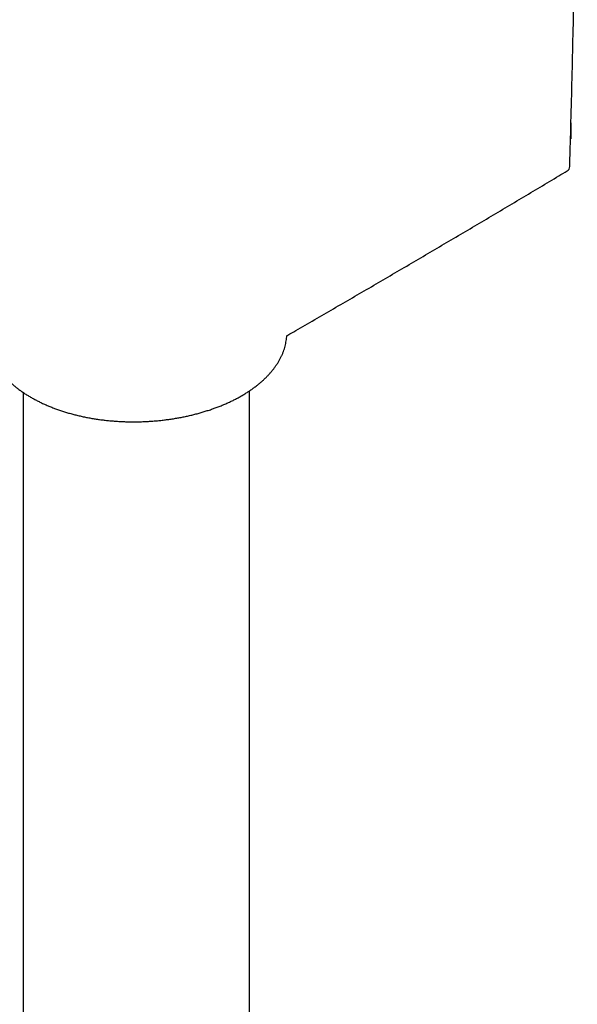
# Model space of a CAD drawing. Header units: millimetres. Extents: x 8 to 1128, y 12 to 2387.
# Tile 34 of 90: x 829 to 883, y 753 to 848. Entities that reach past the tile are written whole.
import ezdxf

# ---------------------------------------------------------------- set-up
doc = ezdxf.new("R2010")
doc.units = ezdxf.units.MM

msp = doc.modelspace()

# ---------------------------------------------------------------- linework, layer by layer
at = {"color": 7, "linetype": 'Continuous', "lineweight": 30}
for p, q in [((882.492, 838.124), (882.492, 836.577)), ((882.45, 836.586), (882.492, 836.577)), ((882.492, 836.577), (882.45, 836.567)), ((829.469, 811.996), (829.469, 672.331)), ((851.369, 672.331), (851.369, 812.155))]:
    msp.add_line(p, q, dxfattribs=at)
at = {"color": 7, "linetype": 'Continuous', "lineweight": 30, "flags": 128}
msp.add_lwpolyline([(882.121, 833.465), (882.128, 833.47), (882.131, 833.471)], dxfattribs=at)
at = {"color": 7, "linetype": 'Continuous', "lineweight": 30}
msp.add_arc((881.874, 833.9), 0.5, 300.95518, 358.33035, dxfattribs=at)
for points, knots in [([(882.374, 833.886), (882.395, 834.624), (882.457, 836.766), (882.552, 840.315), (882.655, 844.536), (882.749, 848.762), (882.833, 852.993), (882.908, 857.231), (882.973, 861.473), (883.029, 865.722), (883.074, 869.913), (883.097, 872.691), (883.108, 874.048)], [0, 0, 0, 0, 0.0555075, 0.1609692, 0.2664308, 0.3718925, 0.4773542, 0.5828158, 0.6882775, 0.7937391, 0.8992007, 1, 1, 1, 1]), ([(855.092, 817.559), (855.344, 817.704), (856.821, 818.556), (859.515, 820.119), (863.172, 822.249), (866.82, 824.384), (870.458, 826.525), (874.086, 828.671), (877.704, 830.823), (880.385, 832.423), (881.858, 833.308), (882.131, 833.472)], [0, 0, 0, 0, 0.0276291, 0.1621577, 0.2966901, 0.431227, 0.5657672, 0.7003039, 0.8348413, 0.9693766, 1, 1, 1, 1]), ([(825.86, 817.527), (825.861, 817.489), (825.866, 817.36), (825.888, 817.143), (825.926, 816.874), (825.978, 816.606), (826.044, 816.34), (826.122, 816.076), (826.214, 815.813), (826.32, 815.553), (826.438, 815.294), (826.57, 815.037), (826.715, 814.783), (826.873, 814.531), (827.044, 814.282), (827.228, 814.037), (827.424, 813.796), (827.631, 813.56), (827.85, 813.328), (828.081, 813.1), (828.324, 812.877), (828.579, 812.658), (828.845, 812.445), (829.122, 812.236), (829.41, 812.033), (829.709, 811.835), (830.017, 811.644), (830.333, 811.46), (830.658, 811.282), (830.992, 811.11), (831.335, 810.945), (831.687, 810.787), (832.047, 810.635), (832.415, 810.49), (832.79, 810.351), (833.173, 810.22), (833.563, 810.096), (833.96, 809.979), (834.362, 809.87), (834.767, 809.769), (835.176, 809.676), (835.591, 809.59), (836.012, 809.512), (836.436, 809.441), (836.865, 809.378), (837.297, 809.323), (837.732, 809.276), (838.169, 809.236), (838.608, 809.205), (839.05, 809.181), (839.493, 809.166), (839.934, 809.158), (840.374, 809.158), (840.814, 809.166), (841.255, 809.183), (841.697, 809.206), (842.139, 809.238), (842.581, 809.278), (843.02, 809.325), (843.458, 809.38), (843.892, 809.443), (844.322, 809.513), (844.747, 809.59), (845.166, 809.675), (845.58, 809.766), (845.989, 809.865), (846.394, 809.971), (846.795, 810.085), (847.192, 810.206), (847.583, 810.334), (847.969, 810.468), (848.348, 810.61), (848.72, 810.758), (849.083, 810.912), (849.436, 811.072), (849.781, 811.237), (850.115, 811.408), (850.44, 811.585), (850.757, 811.767), (851.066, 811.956), (851.366, 812.151), (851.657, 812.352), (851.937, 812.558), (852.208, 812.769), (852.467, 812.985), (852.714, 813.205), (852.95, 813.429), (853.173, 813.656), (853.383, 813.887), (853.58, 814.122), (853.766, 814.36), (853.94, 814.603), (854.102, 814.849), (854.25, 815.098), (854.384, 815.347), (854.504, 815.599), (854.612, 815.852), (854.706, 816.108), (854.787, 816.365), (854.854, 816.624), (854.908, 816.883), (854.947, 817.143), (854.968, 817.335), (854.973, 817.441), (854.974, 817.46)], [0, 0, 0, 0, 0.004129, 0.013837, 0.023548, 0.03325, 0.042952, 0.052659, 0.062378, 0.072116, 0.081881, 0.091677, 0.10151, 0.111385, 0.121305, 0.131262, 0.141168, 0.151063, 0.160968, 0.170891, 0.180845, 0.190847, 0.200819, 0.210841, 0.220887, 0.230935, 0.240959, 0.250939, 0.260898, 0.270881, 0.280857, 0.290837, 0.300831, 0.310855, 0.320829, 0.330835, 0.34088, 0.350932, 0.360947, 0.37089, 0.38079, 0.390771, 0.400738, 0.410705, 0.420682, 0.430683, 0.440678, 0.450627, 0.460627, 0.470646, 0.480643, 0.490583, 0.500467, 0.510354, 0.520288, 0.53026, 0.540262, 0.550284, 0.560317, 0.570349, 0.580369, 0.590367, 0.600333, 0.610259, 0.62015, 0.630029, 0.639957, 0.649932, 0.659945, 0.669985, 0.680042, 0.690105, 0.700161, 0.710197, 0.720205, 0.730174, 0.740104, 0.75001, 0.759964, 0.769964, 0.780002, 0.790066, 0.800148, 0.810237, 0.820317, 0.830377, 0.840406, 0.850393, 0.860336, 0.87024, 0.880183, 0.890166, 0.900151, 0.910091, 0.919946, 0.929706, 0.939535, 0.949316, 0.959065, 0.968797, 0.97853, 0.988259, 0.997884, 1, 1, 1, 1]), ([(854.973, 817.461), (854.975, 817.463), (854.979, 817.469), (854.996, 817.488), (855.024, 817.513), (855.056, 817.537), (855.084, 817.553), (855.094, 817.559)], [0, 0, 0, 0, 0.2140402, 0.4356456, 0.6531235, 0.8709501, 1, 1, 1, 1])]:
    msp.add_open_spline(points, degree=3, knots=knots, dxfattribs=at)

doc.saveas('drawing.dxf')
